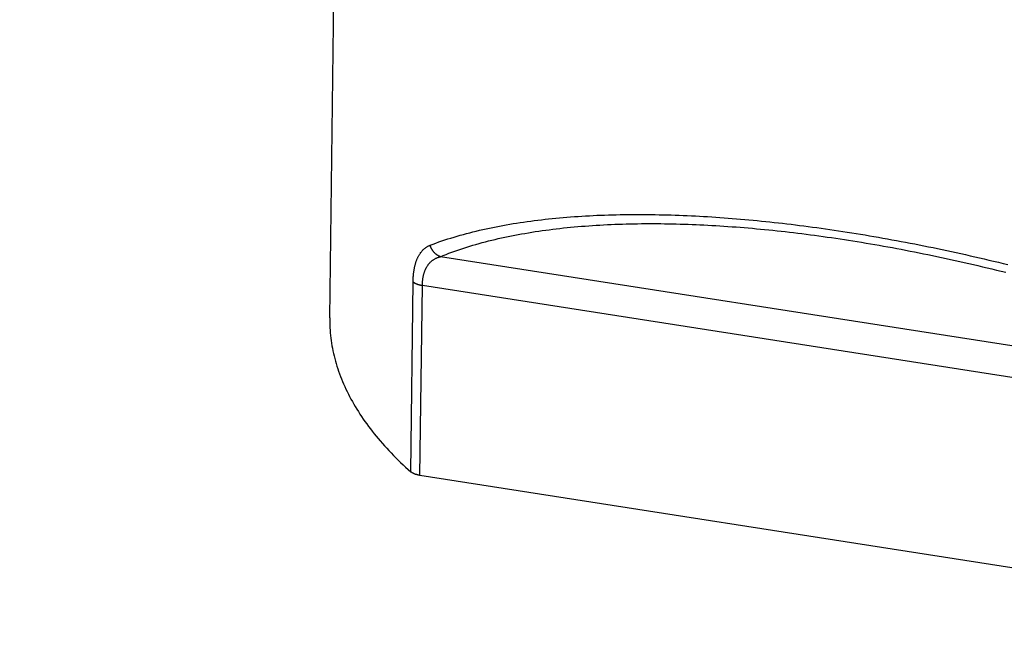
# Model space of a CAD drawing. Header units: inches. Extents: x 0 to 22, y 0 to 17.
# Tile 17 of 46: x 6.2 to 7.2, y 9.7 to 10.3. Entities that reach past the tile are written whole.
import ezdxf

# ---------------------------------------------------------------- set-up
doc = ezdxf.new("R2010")
doc.units = ezdxf.units.IN
doc.header["$LTSCALE"] = 1.21
doc.header["$MEASUREMENT"] = 0
doc.layers.get('0').update_dxf_attribs({"linetype": 'CONTINUOUS'})
doc.styles.get("Standard").update_dxf_attribs({"font": 'arial.ttf'})
doc.dimstyles.new('DIMSTYLE_1', dxfattribs={"dimtxt": 0.17, "dimasz": 0.2, "dimexe": 0.09, "dimexo": 0.07, "dimgap": 0.0425, "dimtad": 0, "dimtih": 1, "dimtoh": 1, "dimzin": 4, "dimdsep": 46, "dimtxsty": 'Standard', "dimblk": '_FILLED', "dimblk1": '_FILLED', "dimblk2": '_FILLED', "dimcen": 0.09, "dimadec": 3, "dimazin": 1, "dimtfac": 1, "dimtdec": 3, "dimtofl": 0, "dimtmove": 0, "dimatfit": 3, "dimldrblk": '_FILLED', "dimfxl": 0, "dimtolj": 1, "dimtzin": 4, "dimarcsym": 0})

# ---------------------------------------------------------------- blocks, each defined once
blk = doc.blocks.new('_FILLED')
at = {"color": 0, "linetype": 'ByBlock'}
blk.add_solid([(0, 0), (-1, 0.2), (-1, -0.2)], dxfattribs=at)
blk = doc.blocks.new('*D1')
at = {"color": 2, "linetype": 'Continuous'}
for p, q in [((20.91022, 11.49585), (20.85487, 11.63146)), ((21.06423, 11.11846), (20.91022, 11.49585)), ((20.92289, 11.4648), (11.49039, 7.61535)), ((1.29385, 3.45408), (10.72634, 7.30354)), ((1.28118, 3.48513), (1.22583, 3.62074)), ((1.43519, 3.10774), (1.28118, 3.48513))]:
    blk.add_line(p, q, dxfattribs=at)
at = {"color": 2, "linetype": 'Continuous', "xscale": 0.2, "yscale": 0.2, "zscale": 0.2}
for p, rotation in [((20.92289, 11.4648), 22.2006454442), ((1.29385, 3.45408), 202.2006454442)]:
    blk.add_blockref('_FILLED', p, dxfattribs=dict(at, rotation=rotation))
at = {"color": 2, "linetype": 'Continuous', "insert": (11.10837, 7.54444), "char_height": 0.17, "width": 0.594052, "attachment_point": 2, "line_spacing_factor": 0.9}
blk.add_mtext('37.00', dxfattribs=at)
blk = doc.blocks.new('*D2')
at = {"color": 2, "linetype": 'Continuous'}
for p, q in [((20.91838, 9.82566), (20.86304, 9.96127)), ((21.06184, 9.47413), (20.91838, 9.82566)), ((20.93105, 9.79461), (11.49856, 5.94516)), ((1.30201, 1.78389), (10.73451, 5.63335)), ((1.28934, 1.81494), (1.234, 1.95055)), ((1.4328, 1.46341), (1.28934, 1.81494))]:
    blk.add_line(p, q, dxfattribs=at)
at = {"color": 2, "linetype": 'Continuous', "xscale": 0.2, "yscale": 0.2, "zscale": 0.2}
for p, rotation in [((20.93105, 9.79461), 22.2006454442), ((1.30201, 1.78389), 202.2006454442)]:
    blk.add_blockref('_FILLED', p, dxfattribs=dict(at, rotation=rotation))
at = {"color": 2, "linetype": 'Continuous', "insert": (11.11653, 5.87425), "char_height": 0.17, "width": 0.594052, "attachment_point": 2, "line_spacing_factor": 0.9}
blk.add_mtext('37.00', dxfattribs=at)

msp = doc.modelspace()

# ---------------------------------------------------------------- linework, layer by layer
at = {"color": 7, "linetype": 'Continuous'}
for p, q in [((6.52431, 10.02668), (6.53197, 10.63014)), ((7.50448, 9.94747), (6.62861, 10.0843)), ((6.60066, 9.88172), (6.60293, 10.06065)), ((6.60937, 9.87829), (6.61164, 10.05723)), ((7.53138, 9.91354), (6.61164, 10.05723)), ((7.52911, 9.73461), (6.60937, 9.87829))]:
    msp.add_line(p, q, dxfattribs=at)
for points in [[(6.61899, 10.09508), (6.62171, 10.09611), (6.62445, 10.09712), (6.62722, 10.09812), (6.63002, 10.09909), (6.63284, 10.10004), (6.63569, 10.10097), (6.63856, 10.10188), (6.64146, 10.10277), (6.64438, 10.10364), (6.64732, 10.10448), (6.65028, 10.10531), (6.65327, 10.10612), (6.65628, 10.10691), (6.6593, 10.10768), (6.66235, 10.10843), (6.66543, 10.10916), (6.66852, 10.10987), (6.67163, 10.11056), (6.67476, 10.11123), (6.67791, 10.11189), (6.68108, 10.11252), (6.68426, 10.11314), (6.68747, 10.11374), (6.69069, 10.11432), (6.69393, 10.11488), (6.69719, 10.11542), (6.70046, 10.11595), (6.70375, 10.11646), (6.70706, 10.11695), (6.71038, 10.11742), (6.71372, 10.11788), (6.71707, 10.11831), (6.72044, 10.11874), (6.72383, 10.11914), (6.72723, 10.11953), (6.73064, 10.1199), (6.73406, 10.12025), (6.73751, 10.12059), (6.74096, 10.12091), (6.74443, 10.12121), (6.74791, 10.1215), (6.7514, 10.12178), (6.75491, 10.12203), (6.75843, 10.12227), (6.76196, 10.1225), (6.7655, 10.12271), (6.76906, 10.1229), (6.77262, 10.12308), (6.7762, 10.12324), (6.77979, 10.12339), (6.78339, 10.12352), (6.78701, 10.12364), (6.79063, 10.12375), (6.79426, 10.12383), (6.79791, 10.12391), (6.80156, 10.12397), (6.80523, 10.12401), (6.8089, 10.12404), (6.81259, 10.12406), (6.81628, 10.12406), (6.81999, 10.12405), (6.8237, 10.12402), (6.82742, 10.12398), (6.83115, 10.12393), (6.83489, 10.12386), (6.83864, 10.12378), (6.8424, 10.12368), (6.84617, 10.12357), (6.84995, 10.12345), (6.85374, 10.12332), (6.85753, 10.12317), (6.86133, 10.123), (6.86515, 10.12283), (6.86897, 10.12264), (6.87279, 10.12244), (6.87663, 10.12222), (6.88048, 10.122), (6.88433, 10.12175), (6.8882, 10.1215), (6.89207, 10.12123), (6.89595, 10.12095), (6.89983, 10.12066), (6.90373, 10.12036), (6.90763, 10.12004), (6.91155, 10.11971), (6.91547, 10.11937), (6.9194, 10.11901), (6.92333, 10.11865), (6.92728, 10.11827), (6.93123, 10.11787), (6.93519, 10.11747), (6.93916, 10.11705), (6.94314, 10.11662), (6.94713, 10.11618), (6.95112, 10.11572), (6.95512, 10.11526), (6.95914, 10.11478), (6.96316, 10.11429), (6.96719, 10.11378), (6.97122, 10.11327), (6.97527, 10.11274), (6.97932, 10.1122), (6.98338, 10.11165), (6.98745, 10.11108), (6.99154, 10.1105), (6.99563, 10.10991), (6.99974, 10.10931), (7.00386, 10.10869), (7.00799, 10.10807), (7.01213, 10.10742)], [(6.62861, 10.0843), (6.63127, 10.08538), (6.63396, 10.08644), (6.63667, 10.08748), (6.63941, 10.0885), (6.64217, 10.08949), (6.64496, 10.09046), (6.64777, 10.09142), (6.65061, 10.09235), (6.65346, 10.09326), (6.65634, 10.09415), (6.65924, 10.09502), (6.66217, 10.09587), (6.66511, 10.0967), (6.66807, 10.09751), (6.67106, 10.0983), (6.67407, 10.09907), (6.67709, 10.09982), (6.68014, 10.10055), (6.6832, 10.10127), (6.68628, 10.10196), (6.68938, 10.10263), (6.6925, 10.10329), (6.69564, 10.10392), (6.69879, 10.10454), (6.70197, 10.10514), (6.70515, 10.10572), (6.70836, 10.10628), (6.71158, 10.10683), (6.71482, 10.10735), (6.71807, 10.10786), (6.72134, 10.10835), (6.72462, 10.10883), (6.72792, 10.10928), (6.73123, 10.10972), (6.73455, 10.11014), (6.73789, 10.11055), (6.74125, 10.11094), (6.74461, 10.11131), (6.748, 10.11166), (6.75139, 10.112), (6.7548, 10.11232), (6.75821, 10.11262), (6.76165, 10.11291), (6.76509, 10.11318), (6.76855, 10.11344), (6.77201, 10.11368), (6.77549, 10.1139), (6.77899, 10.11411), (6.78249, 10.11431), (6.786, 10.11448), (6.78953, 10.11465), (6.79306, 10.11479), (6.79661, 10.11493), (6.80016, 10.11504), (6.80373, 10.11514), (6.80731, 10.11523), (6.81089, 10.1153), (6.81449, 10.11536), (6.8181, 10.1154), (6.82171, 10.11543), (6.82534, 10.11545), (6.82897, 10.11545), (6.83261, 10.11543), (6.83627, 10.1154), (6.83993, 10.11536), (6.8436, 10.11531), (6.84728, 10.11523), (6.85096, 10.11515), (6.85466, 10.11505), (6.85837, 10.11494), (6.86208, 10.11482), (6.8658, 10.11468), (6.86953, 10.11452), (6.87327, 10.11436), (6.87702, 10.11418), (6.88077, 10.11399), (6.88454, 10.11378), (6.88831, 10.11356), (6.89209, 10.11333), (6.89588, 10.11308), (6.89967, 10.11283), (6.90348, 10.11255), (6.90729, 10.11227), (6.91111, 10.11197), (6.91494, 10.11166), (6.91878, 10.11134), (6.92262, 10.11101), (6.92648, 10.11066), (6.93034, 10.1103), (6.93421, 10.10992), (6.93808, 10.10954), (6.94197, 10.10914), (6.94586, 10.10873), (6.94976, 10.1083), (6.95367, 10.10786), (6.95759, 10.10741), (6.96151, 10.10695), (6.96545, 10.10648), (6.96939, 10.10599), (6.97334, 10.10549), (6.9773, 10.10498), (6.98127, 10.10446), (6.98524, 10.10392), (6.98922, 10.10337), (6.99322, 10.10281), (6.99723, 10.10223), (7.00125, 10.10164), (7.00528, 10.10104), (7.00932, 10.10043), (7.01337, 10.0998)], [(7.01213, 10.10742), (7.0163, 10.10677), (7.02048, 10.1061), (7.02466, 10.10542), (7.02886, 10.10472), (7.03306, 10.10402), (7.03727, 10.1033), (7.0415, 10.10256), (7.04573, 10.10182), (7.04997, 10.10106), (7.05422, 10.10029), (7.05848, 10.09951), (7.06275, 10.09871), (7.06703, 10.0979), (7.07131, 10.09708), (7.07561, 10.09625), (7.07991, 10.0954), (7.08423, 10.09454), (7.08855, 10.09367), (7.09288, 10.09279), (7.09722, 10.09189), (7.10157, 10.09098), (7.10593, 10.09006), (7.1103, 10.08912), (7.11468, 10.08817), (7.11906, 10.08721), (7.12346, 10.08623), (7.12787, 10.08524), (7.13228, 10.08424), (7.13671, 10.08322), (7.14114, 10.08219), (7.14559, 10.08115), (7.15004, 10.0801), (7.1545, 10.07903), (7.15898, 10.07794), (7.16346, 10.07685)], [(7.01337, 10.0998), (7.01745, 10.09916), (7.02154, 10.0985), (7.02563, 10.09783), (7.02974, 10.09715), (7.03385, 10.09646), (7.03798, 10.09575), (7.04211, 10.09503), (7.04625, 10.0943), (7.0504, 10.09355), (7.05456, 10.09279), (7.05873, 10.09202), (7.06291, 10.09124), (7.06709, 10.09044), (7.07129, 10.08963), (7.07549, 10.08881), (7.0797, 10.08797), (7.08392, 10.08712), (7.08815, 10.08626), (7.09239, 10.08538), (7.09664, 10.08449), (7.1009, 10.08359), (7.10516, 10.08268), (7.10944, 10.08175), (7.11372, 10.08081), (7.11801, 10.07985), (7.12231, 10.07888), (7.12663, 10.0779), (7.13095, 10.07691), (7.13528, 10.0759), (7.13962, 10.07488), (7.14396, 10.07384), (7.14832, 10.07279), (7.15269, 10.07172), (7.15707, 10.07065), (7.16145, 10.06956)], [(6.60293, 10.06065), (6.60294, 10.06135), (6.60296, 10.06204), (6.60298, 10.06273), (6.60301, 10.06342), (6.60304, 10.0641), (6.60308, 10.06477), (6.60313, 10.06545), (6.60318, 10.06611), (6.60323, 10.06678), (6.60329, 10.06743), (6.60336, 10.06809), (6.60343, 10.06874), (6.60351, 10.06938), (6.60359, 10.07002), (6.60368, 10.07065), (6.60378, 10.07129), (6.60388, 10.07191), (6.60398, 10.07253), (6.6041, 10.07315), (6.60422, 10.07376), (6.60434, 10.07437), (6.60447, 10.07497), (6.60461, 10.07557), (6.60475, 10.07616), (6.60491, 10.07675), (6.60506, 10.07733), (6.60523, 10.07791), (6.6054, 10.07848), (6.60558, 10.07905), (6.60576, 10.07961), (6.60595, 10.08016), (6.60615, 10.08071), (6.60636, 10.08126), (6.60657, 10.08179), (6.60679, 10.08232), (6.60702, 10.08284), (6.60725, 10.08336), (6.6075, 10.08387), (6.60775, 10.08437), (6.60801, 10.08486), (6.60827, 10.08535), (6.60855, 10.08583), (6.60883, 10.0863), (6.60912, 10.08677), (6.60942, 10.08722), (6.60973, 10.08767), (6.61004, 10.08811), (6.61037, 10.08854), (6.6107, 10.08897), (6.61105, 10.08938), (6.6114, 10.08978), (6.61176, 10.09018), (6.61213, 10.09057), (6.61252, 10.09094), (6.61291, 10.09131), (6.61331, 10.09167), (6.61372, 10.09201), (6.61414, 10.09235), (6.61458, 10.09267), (6.61502, 10.09299), (6.61548, 10.09329), (6.61594, 10.09358), (6.61642, 10.09386), (6.61691, 10.09413), (6.61741, 10.09439), (6.61792, 10.09463), (6.61845, 10.09486), (6.61899, 10.09508)], [(6.62861, 10.0843), (6.62833, 10.08441), (6.62805, 10.08452), (6.62778, 10.08464), (6.6275, 10.08477), (6.62723, 10.0849), (6.62696, 10.08503), (6.62669, 10.08517), (6.62643, 10.08532), (6.62616, 10.08548), (6.6259, 10.08564), (6.62565, 10.0858), (6.62539, 10.08597), (6.62514, 10.08615), (6.62489, 10.08633), (6.62465, 10.08652), (6.6244, 10.08671), (6.62417, 10.08691), (6.62393, 10.08712), (6.6237, 10.08732), (6.62347, 10.08754), (6.62325, 10.08776), (6.62303, 10.08798), (6.62281, 10.08821), (6.6226, 10.08844), (6.62239, 10.08868), (6.62219, 10.08892), (6.62199, 10.08916), (6.6218, 10.08941), (6.62161, 10.08966), (6.62142, 10.08992), (6.62124, 10.09018), (6.62107, 10.09045), (6.6209, 10.09072), (6.62073, 10.09099), (6.62057, 10.09126), (6.62042, 10.09154), (6.62027, 10.09182), (6.62013, 10.09211), (6.61999, 10.09239), (6.61985, 10.09268), (6.61973, 10.09297), (6.6196, 10.09327), (6.61949, 10.09356), (6.61938, 10.09386), (6.61927, 10.09416), (6.61917, 10.09447), (6.61908, 10.09477), (6.61899, 10.09508)], [(6.61164, 10.05723), (6.61165, 10.05779), (6.61167, 10.05834), (6.61169, 10.05889), (6.61172, 10.05944), (6.61175, 10.05998), (6.61179, 10.06052), (6.61184, 10.06106), (6.61189, 10.06159), (6.61194, 10.06212), (6.61201, 10.06265), (6.61207, 10.06317), (6.61215, 10.06368), (6.61223, 10.0642), (6.61232, 10.06471), (6.61241, 10.06521), (6.61251, 10.06571), (6.61262, 10.06621), (6.61273, 10.06671), (6.61285, 10.0672), (6.61297, 10.06768), (6.6131, 10.06816), (6.61324, 10.06864), (6.61339, 10.06912), (6.61354, 10.06959), (6.6137, 10.07005), (6.61387, 10.07051), (6.61404, 10.07097), (6.61422, 10.07143), (6.61441, 10.07187), (6.6146, 10.07232), (6.61481, 10.07276), (6.61502, 10.07319), (6.61523, 10.07362), (6.61546, 10.07404), (6.61569, 10.07446), (6.61593, 10.07487), (6.61618, 10.07527), (6.61644, 10.07567), (6.61671, 10.07607), (6.61698, 10.07646), (6.61726, 10.07684), (6.61755, 10.07721), (6.61785, 10.07758), (6.61816, 10.07795), (6.61848, 10.0783), (6.6188, 10.07865), (6.61914, 10.07899), (6.61949, 10.07933), (6.61984, 10.07966), (6.6202, 10.07998), (6.62058, 10.08029), (6.62096, 10.0806), (6.62136, 10.0809), (6.62176, 10.08119), (6.62218, 10.08147), (6.6226, 10.08174), (6.62304, 10.08201), (6.62349, 10.08227), (6.62394, 10.08251), (6.62442, 10.08275), (6.6249, 10.08298), (6.62539, 10.0832), (6.6259, 10.08341), (6.62641, 10.08361), (6.62694, 10.0838), (6.62749, 10.08398), (6.62804, 10.08415), (6.62861, 10.0843)], [(6.60293, 10.06065), (6.60307, 10.06053), (6.60322, 10.06041), (6.60338, 10.06029), (6.60354, 10.06017), (6.6037, 10.06005), (6.60387, 10.05993), (6.60405, 10.05981), (6.60423, 10.0597), (6.60442, 10.05959), (6.60461, 10.05948), (6.60481, 10.05937), (6.60501, 10.05926), (6.60521, 10.05915), (6.60543, 10.05905), (6.60564, 10.05895), (6.60586, 10.05885), (6.60609, 10.05875), (6.60631, 10.05866), (6.60655, 10.05856), (6.60679, 10.05847), (6.60703, 10.05838), (6.60727, 10.05829), (6.60752, 10.05821), (6.60777, 10.05813), (6.60803, 10.05805), (6.60829, 10.05797), (6.60855, 10.05789), (6.60882, 10.05782), (6.60909, 10.05775), (6.60936, 10.05768), (6.60964, 10.05762), (6.60992, 10.05755), (6.6102, 10.05749), (6.61048, 10.05744), (6.61077, 10.05738), (6.61106, 10.05733), (6.61135, 10.05728), (6.61164, 10.05723)], [(6.52431, 10.02668), (6.5243, 10.02459), (6.52433, 10.02217), (6.52439, 10.01975), (6.5245, 10.01733), (6.52465, 10.01492), (6.52485, 10.0125), (6.52508, 10.01008), (6.52536, 10.00766), (6.52567, 10.00524), (6.52603, 10.00283), (6.52643, 10.00041), (6.52688, 9.998), (6.52736, 9.99558), (6.52788, 9.99317), (6.52845, 9.99076), (6.52906, 9.98835), (6.52971, 9.98594), (6.5304, 9.98354), (6.53113, 9.98114), (6.5319, 9.97873), (6.53272, 9.97634), (6.53357, 9.97394), (6.53447, 9.97155), (6.5354, 9.96915), (6.53638, 9.96677), (6.5374, 9.96438), (6.53846, 9.962), (6.53956, 9.95962), (6.54071, 9.95725), (6.54189, 9.95487), (6.54311, 9.95251), (6.54437, 9.95014), (6.54568, 9.94778), (6.54702, 9.94543), (6.54841, 9.94308), (6.54983, 9.94073), (6.5513, 9.93839), (6.5528, 9.93605), (6.55435, 9.93372), (6.55593, 9.93139), (6.55755, 9.92907), (6.55922, 9.92675), (6.56092, 9.92444), (6.56267, 9.92213), (6.56445, 9.91983), (6.56627, 9.91753), (6.56813, 9.91525), (6.57003, 9.91296), (6.57197, 9.91069), (6.57395, 9.90842), (6.57596, 9.90615), (6.57802, 9.90389), (6.58011, 9.90164), (6.58224, 9.8994), (6.58441, 9.89716), (6.58662, 9.89494), (6.58887, 9.89271), (6.59115, 9.8905), (6.59347, 9.88829), (6.59583, 9.88609), (6.59823, 9.8839), (6.60066, 9.88172)], [(6.60937, 9.87829), (6.60908, 9.87834), (6.60879, 9.87839), (6.6085, 9.87844), (6.60821, 9.8785), (6.60793, 9.87856), (6.60765, 9.87862), (6.60737, 9.87868), (6.60709, 9.87875), (6.60682, 9.87881), (6.60655, 9.87889), (6.60628, 9.87896), (6.60602, 9.87903), (6.60576, 9.87911), (6.6055, 9.87919), (6.60525, 9.87927), (6.605, 9.87936), (6.60476, 9.87945), (6.60451, 9.87954), (6.60428, 9.87963), (6.60404, 9.87972), (6.60381, 9.87982), (6.60359, 9.87991), (6.60337, 9.88001), (6.60315, 9.88011), (6.60294, 9.88022), (6.60274, 9.88032), (6.60254, 9.88043), (6.60234, 9.88054), (6.60215, 9.88065), (6.60196, 9.88076), (6.60178, 9.88088), (6.6016, 9.88099), (6.60143, 9.88111), (6.60127, 9.88123), (6.60111, 9.88135), (6.60095, 9.88147), (6.6008, 9.88159), (6.60066, 9.88172)]]:
    msp.add_lwpolyline(points, dxfattribs=at)

# ---------------------------------------------------------------- dimensions: what is measured, and where the dimension line sits
at = {"color": 2, "linetype": 'Continuous'}
for base, p1, p2, picture, middle in [((20.92289, 11.4648), (1.46164, 3.04292), (21.09068, 11.05364), '*D1', (11.10801, 7.45849)), ((20.93105, 9.79461), (1.45925, 1.3986), (21.08829, 9.40932), '*D2', (11.11617, 5.78831))]:
    dim = msp.add_linear_dim(base=base, p1=p1, p2=p2, angle=22.20065, text='37.00', dimstyle='DIMSTYLE_1', dxfattribs=at)
    dim.commit()
    dim.dimension.update_dxf_attribs({"geometry": picture, "text_midpoint": middle, "dimtype": 160})

doc.saveas('drawing.dxf')
